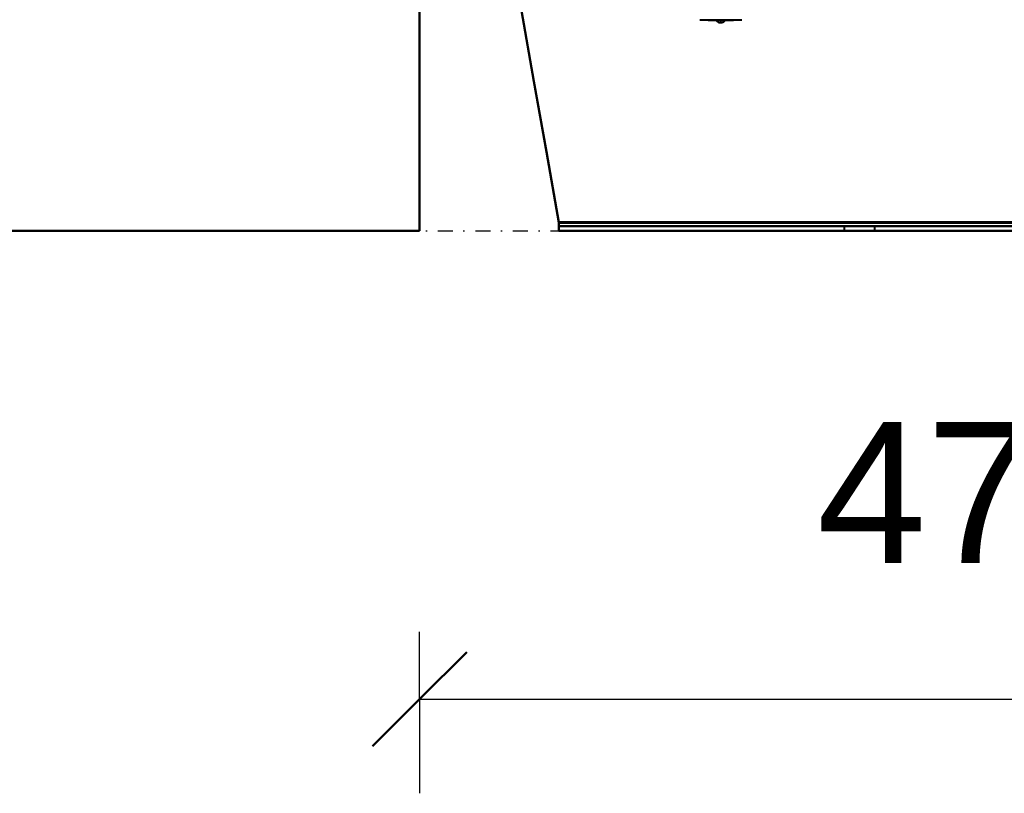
# Model space of a CAD drawing. Header units: millimetres. Extents: x -1392 to 1388, y -239 to 1267.
# Tile 1 of 91: x -646 to -227, y -239 to 90. Entities that reach past the tile are written whole.
import ezdxf

# ---------------------------------------------------------------- set-up
doc = ezdxf.new("R2010")
doc.units = ezdxf.units.MM
doc.linetypes.add('Tiret point', pattern=[15.875, 6.35, -4.7625, 0, -4.7625])
for name, color, linetype, lineweight in [('A-ANNO-DIMS', 211, 'Continuous', 30), ('A-ANNO-DIMS-20', 211, 'Continuous', 30), ('A-FLOR-LEVL', 51, 'Continuous', 30), ('A-GENM', 13, 'Continuous', 40), ('G-IMPT', 8, 'Continuous', 40)]:
    doc.layers.add(name, color=color, linetype=linetype, lineweight=lineweight)
doc.styles.add('Arial_1', font='arial.ttf', dxfattribs={"height": 60})
doc.dimstyles.new('Linéaire', dxfattribs={"dimscale": 304.8, "dimtxt": 61.215564, "dimasz": 0.131234, "dimexe": 0.131234, "dimexo": 0.131234, "dimgap": 0.131234, "dimtad": 1, "dimdec": 0, "dimzin": 0, "dimdsep": 46, "dimtxsty": 'Arial_1', "dimblk1": 'OBLIQUE', "dimblk2": 'OBLIQUE', "dimsah": 1, "dimcen": 0.09, "dimazin": 0, "dimtfac": 1, "dimtdec": 4, "dimtix": 1, "dimtmove": 0, "dimatfit": 3, "dimfxl": 1, "dimtvp": 1, "dimtfill": 1, "dimtolj": 1, "dimtzin": 0, "dimarcsym": 2})

# ---------------------------------------------------------------- blocks, each defined once
blk = doc.blocks.new('Maintenance r21 - Maintenance r21-762144-Droite')
at = {"layer": 'A-GENM'}
for p, q in [((-476, 0), (-476, 1138)), ((-476, 1138), (-476, 0)), ((-1392, 0), (-476, 0)), ((-476, 0), (-1392, 0))]:
    blk.add_line(p, q, dxfattribs=at)
blk = doc.blocks.new('NEXA 2000 CALQUES_dwg-762145-Droite')
at = {"layer": 'G-IMPT'}
for p, q in [((-356.94, 89.77), (-349.81, 89.43)), ((-356.94, 89.77), (-348, 89.77)), ((-348, 89.43), (-349.81, 89.43)), ((-348, 89.77), (-339.06, 89.77)), ((-346.19, 89.43), (-348, 89.43)), ((-346.19, 89.43), (-339.06, 89.77)), ((-416.78, 0), (-416.78, 3.31)), ((-416.78, 3.31), (-416.78, 2)), ((-416.78, 3.31), (-416.78, 0)), ((-416.78, 3.31), (-416.78, 0)), ((-416.78, 2), (-416.78, 3.31)), ((-416.78, 2), (-416.78, 3.31)), ((-416.78, 3.31), (-416.78, 2)), ((-416.78, 0), (-416.78, 3.31)), ((-416.78, 3.31), (-416.78, 0)), ((-416.78, 2), (-416.78, 3.31)), ((-416.78, 2), (-416.78, 3.31)), ((-416.78, 3.31), (-416.78, 0)), ((-416.78, 0), (-416.78, 3.31)), ((-416.78, 3.31), (-416.78, 2)), ((-416.78, 3.31), (-416.78, 2)), ((-416.78, 0), (-416.78, 3.31)), ((-416.78, 2), (398.78, 2)), ((-416.78, 2), (398.78, 2)), ((-416.78, 0), (398.78, 0)), ((-295.5, 2), (-295.5, 0)), ((-295.5, 2), (-295.5, 0)), ((-289, 2), (-295.5, 2)), ((-289, 2), (-295.5, 2)), ((-289, 2), (-295.5, 2)), ((-295.5, 2), (-282.5, 2)), ((-295.5, 2), (-282.5, 2)), ((-295.5, 2), (-282.5, 2)), ((-295.5, 2), (-282.5, 2)), ((-289, 0), (-295.5, 0)), ((-289, 0), (-295.5, 0)), ((-282.5, 2), (-289, 2)), ((-282.5, 2), (-289, 2)), ((-282.5, 2), (-289, 2)), ((-282.5, 0), (-289, 0)), ((-282.5, 0), (-289, 0)), ((-282.5, 0), (-282.5, 2)), ((-282.5, 0), (-282.5, 2)), ((-416.78, 0), (398.78, 0)), ((-295.5, 0), (-289, 0)), ((-295.5, 0), (-289, 0)), ((-289, 0), (-282.5, 0)), ((-289, 0), (-282.5, 0))]:
    blk.add_line(p, q, dxfattribs=at)
at = {"layer": 'G-IMPT', "flags": 128}
for points in [[(-416.78, 3.31), (-422.08, 33.4), (-427.39, 63.49), (-432.69, 93.58), (-438, 123.68)], [(-438, 123.68), (-432.71, 93.67), (-427.42, 63.67), (-422.13, 33.66), (-416.84, 3.65)], [(-438, 123.68), (-432.69, 93.58), (-427.39, 63.49), (-422.08, 33.4), (-416.78, 3.31)], [(-416.84, 3.65), (-422.13, 33.66), (-427.42, 63.67), (-432.71, 93.67), (-438, 123.68)], [(-416.84, 3.65), (-422.13, 33.66), (-427.42, 63.67), (-432.71, 93.67), (-438, 123.68)], [(-438, 123.68), (-432.69, 93.58), (-427.39, 63.49), (-422.08, 33.4), (-416.78, 3.31)], [(-416.78, 3.31), (-422.08, 33.4), (-427.39, 63.49), (-432.69, 93.58), (-438, 123.68)], [(-438, 123.68), (-432.71, 93.67), (-427.42, 63.67), (-422.13, 33.66), (-416.84, 3.65)], [(-438, 123.68), (-432.69, 93.58), (-427.39, 63.49), (-422.08, 33.4), (-416.78, 3.31)], [(-416.84, 3.65), (-422.13, 33.66), (-427.42, 63.67), (-432.71, 93.67), (-438, 123.68)], [(-416.78, 3.31), (-422.08, 33.4), (-427.39, 63.49), (-432.69, 93.58), (-438, 123.68)], [(-438, 123.68), (-432.71, 93.67), (-427.42, 63.67), (-422.13, 33.66), (-416.84, 3.65)], [(-416.78, 3.31), (-422.08, 33.4), (-427.39, 63.49), (-432.69, 93.58), (-438, 123.68)], [(-438, 123.68), (-432.71, 93.67), (-427.42, 63.67), (-422.13, 33.66), (-416.84, 3.65)], [(-416.84, 3.65), (-422.13, 33.66), (-427.42, 63.67), (-432.71, 93.67), (-438, 123.68)], [(-438, 123.68), (-432.69, 93.58), (-427.39, 63.49), (-422.08, 33.4), (-416.78, 3.31)], [(-346.19, 89.42), (-346.24, 89.35), (-346.28, 89.28), (-346.33, 89.22), (-346.38, 89.15), (-346.44, 89.09), (-346.5, 89.02), (-346.55, 88.97), (-346.62, 88.91), (-346.68, 88.85), (-346.75, 88.8), (-346.81, 88.75), (-346.88, 88.71), (-346.96, 88.67), (-347.03, 88.63), (-347.1, 88.59), (-347.18, 88.55), (-347.26, 88.52), (-347.34, 88.49), (-347.42, 88.47), (-347.5, 88.45), (-347.58, 88.43), (-347.66, 88.41), (-347.74, 88.4), (-347.83, 88.39), (-347.91, 88.39), (-347.99, 88.39), (-348.08, 88.39), (-348.16, 88.39), (-348.24, 88.4), (-348.33, 88.41), (-348.41, 88.43), (-348.49, 88.44), (-348.57, 88.47), (-348.65, 88.49), (-348.73, 88.52), (-348.81, 88.55), (-348.89, 88.58), (-348.96, 88.62), (-349.03, 88.66), (-349.11, 88.7), (-349.18, 88.75), (-349.24, 88.8), (-349.31, 88.85), (-349.38, 88.9), (-349.44, 88.96), (-349.5, 89.02), (-349.55, 89.08), (-349.61, 89.14), (-349.66, 89.21), (-349.71, 89.27), (-349.76, 89.34), (-349.8, 89.41), (-349.81, 89.42)], [(-416.84, 3.65), (-212.92, 3.65), (-9, 3.65), (194.92, 3.65), (398.84, 3.65)], [(398.84, 3.65), (194.92, 3.65), (-9, 3.65), (-212.92, 3.65), (-416.84, 3.65)], [(398.84, 3.65), (194.92, 3.65), (-9, 3.65), (-212.92, 3.65), (-416.84, 3.65)], [(-416.84, 3.65), (-212.92, 3.65), (-9, 3.65), (194.92, 3.65), (398.84, 3.65)], [(398.84, 3.65), (194.92, 3.65), (-9, 3.65), (-212.92, 3.65), (-416.84, 3.65)], [(-416.84, 3.65), (-212.92, 3.65), (-9, 3.65), (194.92, 3.65), (398.84, 3.65)], [(-416.84, 3.65), (-212.92, 3.65), (-9, 3.65), (194.92, 3.65), (398.84, 3.65)], [(398.84, 3.65), (194.92, 3.65), (-9, 3.65), (-212.92, 3.65), (-416.84, 3.65)], [(398.78, 3.31), (194.89, 3.31), (-9, 3.31), (-212.89, 3.31), (-416.78, 3.31)], [(-416.78, 3.31), (-212.89, 3.31), (-9, 3.31), (194.89, 3.31), (398.78, 3.31)], [(-416.78, 3.31), (-212.89, 3.31), (-9, 3.31), (194.89, 3.31), (398.78, 3.31)], [(398.78, 3.31), (194.89, 3.31), (-9, 3.31), (-212.89, 3.31), (-416.78, 3.31)], [(-416.78, 3.31), (-212.89, 3.31), (-9, 3.31), (194.89, 3.31), (398.78, 3.31)], [(398.78, 3.31), (194.89, 3.31), (-9, 3.31), (-212.89, 3.31), (-416.78, 3.31)], [(398.78, 3.31), (194.89, 3.31), (-9, 3.31), (-212.89, 3.31), (-416.78, 3.31)], [(-416.78, 3.31), (-212.89, 3.31), (-9, 3.31), (194.89, 3.31), (398.78, 3.31)], [(398.78, 2), (194.89, 2), (-9, 2), (-212.89, 2), (-416.78, 2)], [(-416.78, 2), (-212.89, 2), (-9, 2), (194.89, 2), (398.78, 2)], [(398.78, 2), (194.89, 2), (-9, 2), (-212.89, 2), (-416.78, 2)], [(398.78, 2), (194.89, 2), (-9, 2), (-212.89, 2), (-416.78, 2)], [(-416.78, 2), (-212.89, 2), (-9, 2), (194.89, 2), (398.78, 2)], [(-416.78, 2), (-212.89, 2), (-9, 2), (194.89, 2), (398.78, 2)], [(-416.78, 2), (-212.89, 2), (-9, 2), (194.89, 2), (398.78, 2)], [(398.78, 2), (194.89, 2), (-9, 2), (-212.89, 2), (-416.78, 2)], [(398.78, 0), (194.89, 0), (-9, 0), (-212.89, 0), (-416.78, 0)], [(-416.78, 0), (-212.89, 0), (-9, 0), (194.89, 0), (398.78, 0)], [(-416.78, 0), (-212.89, 0), (-9, 0), (194.89, 0), (398.78, 0)], [(398.78, 0), (194.89, 0), (-9, 0), (-212.89, 0), (-416.78, 0)], [(-416.78, 0), (-212.89, 0), (-9, 0), (194.89, 0), (398.78, 0)], [(-416.78, 0), (-212.89, 0), (-9, 0), (194.89, 0), (398.78, 0)], [(398.78, 0), (194.89, 0), (-9, 0), (-212.89, 0), (-416.78, 0)], [(398.78, 0), (194.89, 0), (-9, 0), (-212.89, 0), (-416.78, 0)]]:
    blk.add_lwpolyline(points, dxfattribs=at)
at = {"layer": 'G-IMPT'}
for points in [[(-348, 89.43), (-348.14, 89.46), (-348.4, 89.51), (-348.7, 89.53), (-348.9, 89.51), (-349.04, 89.49), (-349.17, 89.47), (-349.32, 89.43), (-349.46, 89.37), (-349.58, 89.35), (-349.69, 89.35), (-349.78, 89.39), (-349.82, 89.44), (-349.78, 89.4), (-349.7, 89.37), (-349.6, 89.37), (-349.48, 89.39), (-349.34, 89.44), (-349.19, 89.47), (-349.06, 89.5), (-348.92, 89.52), (-348.71, 89.53), (-348.42, 89.51), (-348.14, 89.46), (-348, 89.43)], [(-348, 89.43), (-347.86, 89.46), (-347.6, 89.51), (-347.3, 89.53), (-347.1, 89.51), (-346.96, 89.49), (-346.83, 89.47), (-346.68, 89.43), (-346.54, 89.37), (-346.42, 89.35), (-346.31, 89.35), (-346.22, 89.39), (-346.18, 89.44), (-346.22, 89.4), (-346.3, 89.37), (-346.4, 89.37), (-346.52, 89.39), (-346.66, 89.44), (-346.81, 89.47), (-346.94, 89.5), (-347.08, 89.52), (-347.29, 89.53), (-347.58, 89.51), (-347.86, 89.46), (-348, 89.43)]]:
    blk.add_open_spline(points, degree=3, knots=[0, 0, 0, 0, 0.0625, 0.125, 0.15625, 0.1875, 0.21875, 0.25, 0.3125, 0.34375, 0.375, 0.4375, 0.5, 0.5625, 0.625, 0.65625, 0.6875, 0.75, 0.78125, 0.8125, 0.84375, 0.875, 0.9375, 1, 1, 1, 1], dxfattribs=at)
for points in [[(-416.84, 3.65), (-416.83, 3.59), (-416.81, 3.48), (-416.79, 3.36), (-416.78, 3.31)], [(-416.78, 3.31), (-416.79, 3.36), (-416.81, 3.48), (-416.83, 3.59), (-416.84, 3.65)], [(-416.78, 3.31), (-416.79, 3.36), (-416.81, 3.48), (-416.83, 3.59), (-416.84, 3.65)], [(-416.84, 3.65), (-416.83, 3.59), (-416.81, 3.48), (-416.79, 3.36), (-416.78, 3.31)], [(-416.84, 3.65), (-416.83, 3.59), (-416.81, 3.48), (-416.79, 3.36), (-416.78, 3.31)], [(-416.78, 3.31), (-416.79, 3.36), (-416.81, 3.48), (-416.83, 3.59), (-416.84, 3.65)], [(-416.78, 3.31), (-416.79, 3.36), (-416.81, 3.48), (-416.83, 3.59), (-416.84, 3.65)], [(-416.84, 3.65), (-416.83, 3.59), (-416.81, 3.48), (-416.79, 3.36), (-416.78, 3.31)]]:
    blk.add_open_spline(points, degree=3, dxfattribs=at)
blk = doc.blocks.new('DIMBLOCK3-Droite')
at = {"layer": 'A-ANNO-DIMS-20'}
for p, q in [((0, -199.26), (0, -155.33)), ((-476, -199.26), (-476, -170.56)), ((-476, -199.26), (0, -199.26)), ((-476, -199.26), (-476, -239.26)), ((0, -199.26), (0, -239.26))]:
    blk.add_line(p, q, dxfattribs=at)
at = {"layer": 'A-ANNO-DIMS-20', "lineweight": 50}
for p, q in [((-476, -199.26), (-456, -179.26)), ((0, -199.26), (20, -179.26)), ((-476, -199.26), (-496, -219.26)), ((0, -199.26), (-20, -219.26))]:
    blk.add_line(p, q, dxfattribs=at)
at = {"layer": 'A-ANNO-DIMS-20', "color": 0, "insert": (-307.22, -81.36), "char_height": 60, "width": 166.1296, "attachment_point": 1, "line_spacing_factor": 0.941778, "style": 'Arial_1', "bg_fill": 3, "box_fill_scale": 1.25, "bg_fill_color": 256, "bg_fill_true_color": 13158600, "bg_fill_transparency": 0}
blk.add_mtext('476', dxfattribs=at)
blk = doc.blocks.new('_Oblique')
at = {"color": 0, "linetype": 'ByBlock', "lineweight": -2}
blk.add_line((-0.5, -0.5), (0.5, 0.5), dxfattribs=at)

msp = doc.modelspace()

# ---------------------------------------------------------------- linework, layer by layer
at = {"layer": 'A-FLOR-LEVL', "linetype": 'Tiret point'}
msp.add_line((-851.67, 0), (1148.14, 0), dxfattribs=at)

# ---------------------------------------------------------------- block references
at = {"layer": 'A-GENM'}
msp.add_blockref('Maintenance r21 - Maintenance r21-762144-Droite', (0, 0), dxfattribs=at)
at = {"layer": 'G-IMPT'}
msp.add_blockref('NEXA 2000 CALQUES_dwg-762145-Droite', (0, 0), dxfattribs=at)

# ---------------------------------------------------------------- dimensions: what is measured, and where the dimension line sits
at = {"layer": 'A-ANNO-DIMS'}
dim = msp.add_linear_dim(base=(0, -199.26), p1=(-476, -130.56), p2=(0, -115.33), dimstyle='Linéaire', override={"dimpost": '<>', "dimfxl": 476.243603}, dxfattribs=at)
dim.commit()
dim.dimension.update_dxf_attribs({"geometry": 'DIMBLOCK3-Droite', "text_midpoint": (-238, -128.62)})

doc.saveas('drawing.dxf')
